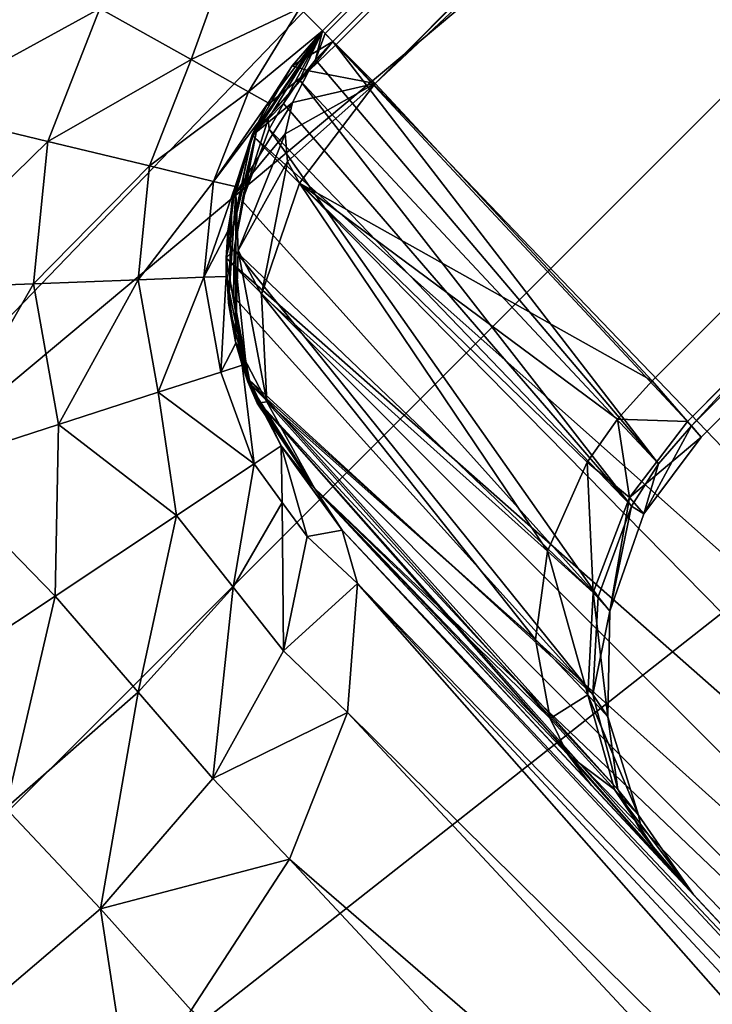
# Model space of a CAD drawing. Header units: millimetres. Extents: x -60 to 60, y -60 to 60.
# Tile 24 of 256: x -45.42 to -44.894, y 9.579 to 10.326. Entities that reach past the tile are written whole.
import ezdxf

# ---------------------------------------------------------------- set-up
doc = ezdxf.new("R2010")
doc.units = ezdxf.units.MM
doc.header["$LTSCALE"] = 65.185185
for name, color, linetype in [('1', 7, 'CONTINUOUS'), ('10', 7, 'CONTINUOUS'), ('13', 7, 'CONTINUOUS'), ('28', 7, 'CONTINUOUS'), ('29', 7, 'CONTINUOUS'), ('33', 7, 'CONTINUOUS'), ('5', 7, 'CONTINUOUS'), ('58', 7, 'CONTINUOUS'), ('604', 7, 'CONTINUOUS'), ('605', 7, 'CONTINUOUS'), ('606', 7, 'CONTINUOUS'), ('607', 7, 'CONTINUOUS'), ('608', 7, 'CONTINUOUS'), ('609', 7, 'CONTINUOUS'), ('622', 7, 'CONTINUOUS'), ('623', 7, 'CONTINUOUS'), ('624', 7, 'CONTINUOUS'), ('625', 7, 'CONTINUOUS'), ('629', 7, 'CONTINUOUS'), ('648', 7, 'CONTINUOUS'), ('650', 7, 'CONTINUOUS'), ('651', 7, 'CONTINUOUS'), ('653', 7, 'CONTINUOUS'), ('654', 7, 'CONTINUOUS'), ('655', 7, 'CONTINUOUS'), ('656', 7, 'CONTINUOUS'), ('657', 7, 'CONTINUOUS'), ('662', 7, 'CONTINUOUS'), ('663', 7, 'CONTINUOUS'), ('672', 7, 'CONTINUOUS'), ('768', 7, 'CONTINUOUS'), ('779', 7, 'CONTINUOUS'), ('780', 7, 'CONTINUOUS'), ('781', 7, 'CONTINUOUS'), ('8', 7, 'CONTINUOUS'), ('818', 7, 'CONTINUOUS')]:
    doc.layers.add(name, color=color, linetype=linetype)

msp = doc.modelspace()

# ---------------------------------------------------------------- linework, layer by layer
at = {"layer": '1', "linetype": 'Continuous'}
for points in [[(-60.10408, 0), (0, 60.10408), (-57.27565, 0), (-60.10408, 0)], [(0, 60.10408), (0, 57.27565), (-57.27565, 0), (0, 60.10408)]]:
    msp.add_3dface(points, dxfattribs=at)
at = {"layer": '10', "linetype": 'Continuous'}
for points in [[(0, 56.2857, 24.8), (-56.2857, 0, 24.8), (-14.79176, 25.80822, 24.8), (0, 56.2857, 24.8)], [(-14.79176, 25.80822, 24.8), (-56.2857, 0, 24.8), (-15.02879, 25.65946, 24.8), (-14.79176, 25.80822, 24.8)], [(-15.02879, 25.65946, 24.8), (-56.2857, 0, 24.8), (-15.22687, 25.4616, 24.8), (-15.02879, 25.65946, 24.8)], [(-15.22687, 25.4616, 24.8), (-56.2857, 0, 24.8), (-15.37608, 25.22434, 24.8), (-15.22687, 25.4616, 24.8)], [(-15.37608, 25.22434, 24.8), (-56.2857, 0, 24.8), (-15.46854, 24.96038, 24.8), (-15.37608, 25.22434, 24.8)], [(-56.2857, 0, 24.8), (-15.5, 24.68172, 24.8), (-15.46854, 24.96038, 24.8), (-56.2857, 0, 24.8)], [(-15.5, 24.68172, 24.8), (-56.2857, 0, 24.8), (-15.46864, 24.40349, 24.8), (-15.5, 24.68172, 24.8)], [(-15.46864, 24.40349, 24.8), (-56.2857, 0, 24.8), (-15.37623, 24.13943, 24.8), (-15.46864, 24.40349, 24.8)], [(-15.37623, 24.13943, 24.8), (-56.2857, 0, 24.8), (-15.22705, 23.90207, 24.8), (-15.37623, 24.13943, 24.8)], [(-15.22705, 23.90207, 24.8), (-56.2857, 0, 24.8), (-15.02921, 23.70432, 24.8), (-15.22705, 23.90207, 24.8)], [(-15.02921, 23.70432, 24.8), (-56.2857, 0, 24.8), (-14.79213, 23.55541, 24.8), (-15.02921, 23.70432, 24.8)], [(-14.79213, 23.55541, 24.8), (-56.2857, 0, 24.8), (-14.52813, 23.46306, 24.8), (-14.79213, 23.55541, 24.8)], [(-14.52813, 23.46306, 24.8), (-56.2857, 0, 24.8), (-14.25017, 23.43172, 24.8), (-14.52813, 23.46306, 24.8)], [(-56.2857, 0, 24.8), (-1.21864, 23.22177, 24.8), (-14.25017, 23.43172, 24.8), (-56.2857, 0, 24.8)], [(-1.21864, 23.22177, 24.8), (-56.2857, 0, 24.8), (-1.12623, 22.9577, 24.8), (-1.21864, 23.22177, 24.8)], [(-1.12623, 22.9577, 24.8), (-56.2857, 0, 24.8), (-0.97705, 22.72035, 24.8), (-1.12623, 22.9577, 24.8)], [(-0.97705, 22.72035, 24.8), (-56.2857, 0, 24.8), (-0.77921, 22.5226, 24.8), (-0.97705, 22.72035, 24.8)], [(-0.77921, 22.5226, 24.8), (-56.2857, 0, 24.8), (-0.54213, 22.37368, 24.8), (-0.77921, 22.5226, 24.8)], [(-0.54213, 22.37368, 24.8), (-56.2857, 0, 24.8), (-0.27813, 22.28134, 24.8), (-0.54213, 22.37368, 24.8)], [(-0.27813, 22.28134, 24.8), (-56.2857, 0, 24.8), (-0.00017, 22.25, 24.8), (-0.27813, 22.28134, 24.8)], [(-56.2857, 0, 24.8), (17.6282, 21.4804, 24.8), (-0.00017, 22.25, 24.8), (-56.2857, 0, 24.8)], [(17.6282, 21.4804, 24.8), (-56.2857, 0, 24.8), (17.98852, 20.61053, 24.8), (17.6282, 21.4804, 24.8)], [(17.98852, 20.61053, 24.8), (-56.2857, 0, 24.8), (18.48045, 19.80778, 24.8), (17.98852, 20.61053, 24.8)], [(18.48045, 19.80778, 24.8), (-56.2857, 0, 24.8), (19.09163, 19.09214, 24.8), (18.48045, 19.80778, 24.8)], [(19.09163, 19.09214, 24.8), (-56.2857, 0, 24.8), (-8.54444, 11.73985, 24.8), (19.09163, 19.09214, 24.8)], [(-8.54444, 11.73985, 24.8), (-56.2857, 0, 24.8), (-8.8085, 11.64744, 24.8), (-8.54444, 11.73985, 24.8)], [(-8.8085, 11.64744, 24.8), (-56.2857, 0, 24.8), (-9.04586, 11.49826, 24.8), (-8.8085, 11.64744, 24.8)], [(-9.04586, 11.49826, 24.8), (-56.2857, 0, 24.8), (-9.24361, 11.30042, 24.8), (-9.04586, 11.49826, 24.8)], [(-9.24361, 11.30042, 24.8), (-56.2857, 0, 24.8), (-9.39253, 11.06333, 24.8), (-9.24361, 11.30042, 24.8)], [(-9.39253, 11.06333, 24.8), (-56.2857, 0, 24.8), (-9.48487, 10.79934, 24.8), (-9.39253, 11.06333, 24.8)], [(-9.48487, 10.79934, 24.8), (-56.2857, 0, 24.8), (-9.51621, 10.52138, 24.8), (-9.48487, 10.79934, 24.8)], [(-9.51621, 10.52138, 24.8), (-56.2857, 0, 24.8), (-9.48495, 10.24344, 24.8), (-9.51621, 10.52138, 24.8)], [(-9.48495, 10.24344, 24.8), (-56.2857, 0, 24.8), (-9.3927, 9.97945, 24.8), (-9.48495, 10.24344, 24.8)], [(-9.3927, 9.97945, 24.8), (-56.2857, 0, 24.8), (-9.24395, 9.74241, 24.8), (-9.3927, 9.97945, 24.8)], [(-9.24395, 9.74241, 24.8), (-56.2857, 0, 24.8), (-9.04608, 9.54433, 24.8), (-9.24395, 9.74241, 24.8)]]:
    msp.add_3dface(points, dxfattribs=at)
at = {"layer": '13', "linetype": 'Continuous'}
for points in [[(-55.15433, 0, 20.4), (0, 55.15433, 20.4), (-15.37623, 25.22402, 20.4), (-55.15433, 0, 20.4)], [(-15.46864, 24.95995, 20.4), (-55.15433, 0, 20.4), (-15.37623, 25.22402, 20.4), (-15.46864, 24.95995, 20.4)], [(-15.5, 24.68172, 20.4), (-55.15433, 0, 20.4), (-15.46864, 24.95995, 20.4), (-15.5, 24.68172, 20.4)], [(-15.46854, 24.40307, 20.4), (-55.15433, 0, 20.4), (-15.5, 24.68172, 20.4), (-15.46854, 24.40307, 20.4)], [(-15.37608, 24.13911, 20.4), (-55.15433, 0, 20.4), (-15.46854, 24.40307, 20.4), (-15.37608, 24.13911, 20.4)], [(-55.15433, 0, 20.4), (-15.37608, 24.13911, 20.4), (-9.39253, 9.97908, 20.4), (-55.15433, 0, 20.4)], [(-9.24361, 9.74199, 20.4), (-55.15433, 0, 20.4), (-9.39253, 9.97908, 20.4), (-9.24361, 9.74199, 20.4)], [(-3.50785, 1.55047, 20.4), (-55.15433, 0, 20.4), (-9.24361, 9.74199, 20.4), (-3.50785, 1.55047, 20.4)]]:
    msp.add_3dface(points, dxfattribs=at)
at = {"layer": '28', "linetype": 'Continuous'}
for points in [[(0, 55.15433, -2), (0, 55.15433, 20.4), (-55.15433, 0, 20.4), (0, 55.15433, -2)], [(0, 55.15433, -2), (-55.15433, 0, 20.4), (-55.15433, 0, -2), (0, 55.15433, -2)]]:
    msp.add_3dface(points, dxfattribs=at)
at = {"layer": '29', "linetype": 'Continuous'}
for points in [[(0, 57.27565, -2), (-55.15433, 0, -2), (-57.27565, 0, -2), (0, 57.27565, -2)], [(0, 55.15433, -2), (-55.15433, 0, -2), (0, 57.27565, -2), (0, 55.15433, -2)]]:
    msp.add_3dface(points, dxfattribs=at)
at = {"layer": '33', "linetype": 'Continuous'}
for points in [[(-57.27565, 0), (0, 57.27565), (-57.27565, 0, -2), (-57.27565, 0)], [(0, 57.27565), (0, 57.27565, -2), (-57.27565, 0, -2), (0, 57.27565)]]:
    msp.add_3dface(points, dxfattribs=at)
at = {"layer": '5', "linetype": 'Continuous'}
for points in [[(0, 60.10408), (-60.10408, 0), (0, 60.10408, 50), (0, 60.10408)], [(-60.10408, 0), (-60.10408, 0, 50), (0, 60.10408, 50), (-60.10408, 0)]]:
    msp.add_3dface(points, dxfattribs=at)
at = {"layer": '58', "linetype": 'Continuous'}
for points in [[(0, 56.2857, 50), (-56.2857, 0, 50), (0, 56.2857, 24.8), (0, 56.2857, 50)], [(-56.2857, 0, 50), (-56.2857, 0, 24.8), (0, 56.2857, 24.8), (-56.2857, 0, 50)]]:
    msp.add_3dface(points, dxfattribs=at)
at = {"layer": '604', "linetype": 'Continuous'}
for points in [[(-45.22166, 10.00259, 48.5), (-45.22071, 9.95972, 48.64523), (-45.24205, 9.98905, 48.65454), (-45.22166, 10.00259, 48.5)], [(-45.22071, 9.95972, 48.64523), (-45.22166, 10.00259, 48.5), (-45.20186, 9.93383, 48.6282), (-45.22071, 9.95972, 48.64523)], [(-45.24205, 9.98905, 48.65454), (-45.25804, 9.8954, 48.77713), (-45.30117, 9.94978, 48.79384), (-45.24205, 9.98905, 48.65454)], [(-45.22071, 9.95972, 48.64523), (-45.25804, 9.8954, 48.77713), (-45.24205, 9.98905, 48.65454), (-45.22071, 9.95972, 48.64523)], [(-45.25804, 9.8954, 48.77713), (-45.22071, 9.95972, 48.64523), (-45.21969, 9.84712, 48.74537), (-45.25804, 9.8954, 48.77713)], [(-45.21969, 9.84712, 48.74537), (-45.22071, 9.95972, 48.64523), (-45.20186, 9.93383, 48.6282), (-45.21969, 9.84712, 48.74537)], [(-45.30117, 9.94978, 48.79384), (-45.33024, 9.81554, 48.88362), (-45.39323, 9.88863, 48.90441), (-45.30117, 9.94978, 48.79384)], [(-45.25804, 9.8954, 48.77713), (-45.33024, 9.81554, 48.88362), (-45.30117, 9.94978, 48.79384), (-45.25804, 9.8954, 48.77713)], [(-45.33024, 9.81554, 48.88362), (-45.25804, 9.8954, 48.77713), (-45.27348, 9.75014, 48.84122), (-45.33024, 9.81554, 48.88362)], [(-45.27348, 9.75014, 48.84122), (-45.25804, 9.8954, 48.77713), (-45.21969, 9.84712, 48.74537), (-45.27348, 9.75014, 48.84122)], [(-45.39323, 9.88863, 48.90441), (-45.43068, 9.72746, 48.95492), (-45.50938, 9.81148, 48.9755), (-45.39323, 9.88863, 48.90441)], [(-45.33024, 9.81554, 48.88362), (-45.43068, 9.72746, 48.95492), (-45.39323, 9.88863, 48.90441), (-45.33024, 9.81554, 48.88362)], [(-45.43068, 9.72746, 48.95492), (-45.33024, 9.81554, 48.88362), (-45.35867, 9.65102, 48.90777), (-45.43068, 9.72746, 48.95492)], [(-45.35867, 9.65102, 48.90777), (-45.33024, 9.81554, 48.88362), (-45.27348, 9.75014, 48.84122), (-45.35867, 9.65102, 48.90777)], [(-45.46798, 9.5583, 48.93925), (-45.43068, 9.72746, 48.95492), (-45.35867, 9.65102, 48.90777), (-45.46798, 9.5583, 48.93925)]]:
    msp.add_3dface(points, dxfattribs=at)
at = {"layer": '605', "linetype": 'Continuous'}
for points in [[(-45.3592, 10.33482, 48.85355), (-45.4995, 10.25804, 48.93301), (-45.44953, 10.38547, 48.93301), (-45.3592, 10.33482, 48.85355)], [(-45.2899, 10.29595, 48.75), (-45.3592, 10.33482, 48.85355), (-45.25771, 10.38522, 48.79389), (-45.2899, 10.29595, 48.75)], [(-45.20749, 10.335, 48.65451), (-45.2899, 10.29595, 48.75), (-45.25771, 10.38522, 48.79389), (-45.20749, 10.335, 48.65451)], [(-45.39883, 10.23378, 48.85355), (-45.4995, 10.25804, 48.93301), (-45.3592, 10.33482, 48.85355), (-45.39883, 10.23378, 48.85355)], [(-45.2899, 10.29595, 48.75), (-45.39883, 10.23378, 48.85355), (-45.3592, 10.33482, 48.85355), (-45.2899, 10.29595, 48.75)], [(-45.24633, 10.27152, 48.62941), (-45.2899, 10.29595, 48.75), (-45.20749, 10.335, 48.65451), (-45.24633, 10.27152, 48.62941)], [(-45.19019, 10.31769, 48.5), (-45.24633, 10.27152, 48.62941), (-45.20749, 10.335, 48.65451), (-45.19019, 10.31769, 48.5)], [(-45.23147, 10.26319, 48.5), (-45.24633, 10.27152, 48.62941), (-45.19019, 10.31769, 48.5), (-45.23147, 10.26319, 48.5)], [(-45.32158, 10.21517, 48.75), (-45.39883, 10.23378, 48.85355), (-45.2899, 10.29595, 48.75), (-45.32158, 10.21517, 48.75)], [(-45.24633, 10.27152, 48.62941), (-45.32158, 10.21517, 48.75), (-45.2899, 10.29595, 48.75), (-45.24633, 10.27152, 48.62941)], [(-45.27302, 10.20347, 48.62941), (-45.32158, 10.21517, 48.75), (-45.24633, 10.27152, 48.62941), (-45.27302, 10.20347, 48.62941)], [(-45.23147, 10.26319, 48.5), (-45.27302, 10.20347, 48.62941), (-45.24633, 10.27152, 48.62941), (-45.23147, 10.26319, 48.5)], [(-45.39883, 10.23378, 48.85355), (-45.51305, 10.12183, 48.93301), (-45.4995, 10.25804, 48.93301), (-45.39883, 10.23378, 48.85355)], [(-45.23934, 10.24796, 48.5), (-45.27302, 10.20347, 48.62941), (-45.23147, 10.26319, 48.5), (-45.23934, 10.24796, 48.5)], [(-45.25646, 10.19948, 48.5), (-45.27302, 10.20347, 48.62941), (-45.23934, 10.24796, 48.5), (-45.25646, 10.19948, 48.5)], [(-45.40957, 10.12578, 48.85355), (-45.51305, 10.12183, 48.93301), (-45.39883, 10.23378, 48.85355), (-45.40957, 10.12578, 48.85355)], [(-45.32158, 10.21517, 48.75), (-45.40957, 10.12578, 48.85355), (-45.39883, 10.23378, 48.85355), (-45.32158, 10.21517, 48.75)], [(-45.33017, 10.12882, 48.75), (-45.40957, 10.12578, 48.85355), (-45.32158, 10.21517, 48.75), (-45.33017, 10.12882, 48.75)], [(-45.27302, 10.20347, 48.62941), (-45.33017, 10.12882, 48.75), (-45.32158, 10.21517, 48.75), (-45.27302, 10.20347, 48.62941)], [(-45.28025, 10.13072, 48.62941), (-45.33017, 10.12882, 48.75), (-45.27302, 10.20347, 48.62941), (-45.28025, 10.13072, 48.62941)], [(-45.25646, 10.19948, 48.5), (-45.28025, 10.13072, 48.62941), (-45.27302, 10.20347, 48.62941), (-45.25646, 10.19948, 48.5)], [(-45.26217, 10.16576, 48.5), (-45.28025, 10.13072, 48.62941), (-45.25646, 10.19948, 48.5), (-45.26217, 10.16576, 48.5)], [(-45.26323, 10.13137, 48.5), (-45.28025, 10.13072, 48.62941), (-45.26217, 10.16576, 48.5), (-45.26323, 10.13137, 48.5)], [(-45.28025, 10.13072, 48.62941), (-45.31502, 10.04337, 48.75), (-45.33017, 10.12882, 48.75), (-45.28025, 10.13072, 48.62941)], [(-45.26749, 10.05874, 48.62941), (-45.31502, 10.04337, 48.75), (-45.28025, 10.13072, 48.62941), (-45.26749, 10.05874, 48.62941)], [(-45.26323, 10.13137, 48.5), (-45.26749, 10.05874, 48.62941), (-45.28025, 10.13072, 48.62941), (-45.26323, 10.13137, 48.5)], [(-45.25604, 10.08067, 48.5), (-45.26749, 10.05874, 48.62941), (-45.26323, 10.13137, 48.5), (-45.25604, 10.08067, 48.5)], [(-45.40957, 10.12578, 48.85355), (-45.48915, 9.98706, 48.93301), (-45.51305, 10.12183, 48.93301), (-45.40957, 10.12578, 48.85355)], [(-45.39062, 10.01892, 48.85355), (-45.48915, 9.98706, 48.93301), (-45.40957, 10.12578, 48.85355), (-45.39062, 10.01892, 48.85355)], [(-45.33017, 10.12882, 48.75), (-45.39062, 10.01892, 48.85355), (-45.40957, 10.12578, 48.85355), (-45.33017, 10.12882, 48.75)], [(-45.31502, 10.04337, 48.75), (-45.39062, 10.01892, 48.85355), (-45.33017, 10.12882, 48.75), (-45.31502, 10.04337, 48.75)], [(-45.25128, 10.06399, 48.5), (-45.26749, 10.05874, 48.62941), (-45.25604, 10.08067, 48.5), (-45.25128, 10.06399, 48.5)], [(-45.25128, 10.06399, 48.5), (-45.24205, 9.98905, 48.65454), (-45.26749, 10.05874, 48.62941), (-45.25128, 10.06399, 48.5)], [(-45.22166, 10.00259, 48.5), (-45.24205, 9.98905, 48.65454), (-45.25128, 10.06399, 48.5), (-45.22166, 10.00259, 48.5)], [(-45.26749, 10.05874, 48.62941), (-45.24205, 9.98905, 48.65454), (-45.31502, 10.04337, 48.75), (-45.26749, 10.05874, 48.62941)], [(-45.31502, 10.04337, 48.75), (-45.30117, 9.94978, 48.79384), (-45.39062, 10.01892, 48.85355), (-45.31502, 10.04337, 48.75)], [(-45.24205, 9.98905, 48.65454), (-45.30117, 9.94978, 48.79384), (-45.31502, 10.04337, 48.75), (-45.24205, 9.98905, 48.65454)], [(-45.39062, 10.01892, 48.85355), (-45.39323, 9.88863, 48.90441), (-45.48915, 9.98706, 48.93301), (-45.39062, 10.01892, 48.85355)], [(-45.30117, 9.94978, 48.79384), (-45.39323, 9.88863, 48.90441), (-45.39062, 10.01892, 48.85355), (-45.30117, 9.94978, 48.79384)], [(-45.39323, 9.88863, 48.90441), (-45.50938, 9.81148, 48.9755), (-45.48915, 9.98706, 48.93301), (-45.39323, 9.88863, 48.90441)]]:
    msp.add_3dface(points, dxfattribs=at)
at = {"layer": '606', "linetype": 'Continuous'}
for points in [[(-45.23147, 10.26319, 48.5), (-45.19019, 10.31769, 48.5), (-45.24346, 10.23878, 44.9379), (-45.23147, 10.26319, 48.5)], [(-45.24346, 10.23878, 44.9379), (-45.19019, 10.31769, 48.5), (-45.19019, 10.31769, 44.9379), (-45.24346, 10.23878, 44.9379)], [(-45.23934, 10.24796, 48.5), (-45.23147, 10.26319, 48.5), (-45.24346, 10.23878, 44.9379), (-45.23934, 10.24796, 48.5)], [(-45.25646, 10.19948, 48.5), (-45.23934, 10.24796, 48.5), (-45.24346, 10.23878, 44.9379), (-45.25646, 10.19948, 48.5)], [(-45.26337, 10.14538, 44.9379), (-45.25646, 10.19948, 48.5), (-45.24346, 10.23878, 44.9379), (-45.26337, 10.14538, 44.9379)], [(-45.26217, 10.16576, 48.5), (-45.25646, 10.19948, 48.5), (-45.26337, 10.14538, 44.9379), (-45.26217, 10.16576, 48.5)], [(-45.26323, 10.13137, 48.5), (-45.26217, 10.16576, 48.5), (-45.26337, 10.14538, 44.9379), (-45.26323, 10.13137, 48.5)], [(-45.24681, 10.05132, 44.9379), (-45.26323, 10.13137, 48.5), (-45.26337, 10.14538, 44.9379), (-45.24681, 10.05132, 44.9379)], [(-45.25604, 10.08067, 48.5), (-45.26323, 10.13137, 48.5), (-45.24681, 10.05132, 44.9379), (-45.25604, 10.08067, 48.5)], [(-45.25128, 10.06399, 48.5), (-45.25604, 10.08067, 48.5), (-45.24681, 10.05132, 44.9379), (-45.25128, 10.06399, 48.5)], [(-45.22166, 10.00259, 48.5), (-45.25128, 10.06399, 48.5), (-45.24681, 10.05132, 44.9379), (-45.22166, 10.00259, 48.5)], [(-45.19625, 9.97042, 44.9379), (-45.22166, 10.00259, 48.5), (-45.24681, 10.05132, 44.9379), (-45.19625, 9.97042, 44.9379)], [(-45.20966, 9.98604, 48.46712), (-45.22166, 10.00259, 48.5), (-45.19625, 9.97042, 44.9379), (-45.20966, 9.98604, 48.46712)], [(-45.19625, 9.97042, 48.43366), (-45.20966, 9.98604, 48.46712), (-45.19625, 9.97042, 44.9379), (-45.19625, 9.97042, 48.43366)]]:
    msp.add_3dface(points, dxfattribs=at)
at = {"layer": '607', "linetype": 'Continuous'}
for points in [[(-45.22166, 10.00259, 48.5), (-45.20966, 9.98604, 48.46712), (-45.17515, 9.9386, 48.50303), (-45.22166, 10.00259, 48.5)], [(-45.20186, 9.93383, 48.6282), (-45.22166, 10.00259, 48.5), (-45.17515, 9.9386, 48.50303), (-45.20186, 9.93383, 48.6282)], [(-45.20966, 9.98604, 48.46712), (-45.19625, 9.97042, 48.43366), (-45.17515, 9.9386, 48.50303), (-45.20966, 9.98604, 48.46712)], [(-45.16363, 9.89822, 48.57189), (-45.20186, 9.93383, 48.6282), (-45.17515, 9.9386, 48.50303), (-45.16363, 9.89822, 48.57189)], [(-45.21969, 9.84712, 48.74537), (-45.20186, 9.93383, 48.6282), (-45.16363, 9.89822, 48.57189), (-45.21969, 9.84712, 48.74537)], [(-45.17107, 9.80024, 48.69453), (-45.21969, 9.84712, 48.74537), (-45.16363, 9.89822, 48.57189), (-45.17107, 9.80024, 48.69453)], [(-45.27348, 9.75014, 48.84122), (-45.21969, 9.84712, 48.74537), (-45.17107, 9.80024, 48.69453), (-45.27348, 9.75014, 48.84122)], [(-45.21527, 9.68886, 48.78904), (-45.27348, 9.75014, 48.84122), (-45.17107, 9.80024, 48.69453), (-45.21527, 9.68886, 48.78904)], [(-45.35867, 9.65102, 48.90777), (-45.27348, 9.75014, 48.84122), (-45.21527, 9.68886, 48.78904), (-45.35867, 9.65102, 48.90777)], [(-45.28996, 9.57427, 48.84958), (-45.35867, 9.65102, 48.90777), (-45.21527, 9.68886, 48.78904), (-45.28996, 9.57427, 48.84958)], [(-45.46798, 9.5583, 48.93925), (-45.35867, 9.65102, 48.90777), (-45.33819, 9.51682, 48.86639), (-45.46798, 9.5583, 48.93925)], [(-45.33819, 9.51682, 48.86639), (-45.35867, 9.65102, 48.90777), (-45.28996, 9.57427, 48.84958), (-45.33819, 9.51682, 48.86639)]]:
    msp.add_3dface(points, dxfattribs=at)
at = {"layer": '608', "linetype": 'Continuous'}
for points in [[(-45.17515, 9.9386, 48.50303), (-45.19625, 9.97042, 48.43366), (-44.47345, 9.19531, 47.86018), (-45.17515, 9.9386, 48.50303)], [(-44.47345, 9.19531, 47.86018), (-45.19625, 9.97042, 48.43366), (-44.83499, 9.58301, 48.14654), (-44.47345, 9.19531, 47.86018)], [(-45.16363, 9.89822, 48.57189), (-45.17515, 9.9386, 48.50303), (-44.45251, 9.16368, 47.92956), (-45.16363, 9.89822, 48.57189)], [(-44.45251, 9.16368, 47.92956), (-45.17515, 9.9386, 48.50303), (-44.47345, 9.19531, 47.86018), (-44.45251, 9.16368, 47.92956)], [(-45.17107, 9.80024, 48.69453), (-45.16363, 9.89822, 48.57189), (-44.43996, 9.07762, 48.06217), (-45.17107, 9.80024, 48.69453)], [(-44.43996, 9.07762, 48.06217), (-45.16363, 9.89822, 48.57189), (-44.44112, 9.12352, 47.99843), (-44.43996, 9.07762, 48.06217)], [(-44.44112, 9.12352, 47.99843), (-45.16363, 9.89822, 48.57189), (-44.45251, 9.16368, 47.92956), (-44.44112, 9.12352, 47.99843)], [(-45.21527, 9.68886, 48.78904), (-45.17107, 9.80024, 48.69453), (-44.4487, 9.026, 48.12112), (-45.21527, 9.68886, 48.78904)], [(-44.4487, 9.026, 48.12112), (-45.17107, 9.80024, 48.69453), (-44.43996, 9.07762, 48.06217), (-44.4487, 9.026, 48.12112)], [(-45.28996, 9.57427, 48.84958), (-45.21527, 9.68886, 48.78904), (-44.49289, 8.91501, 48.21576), (-45.28996, 9.57427, 48.84958)], [(-44.49289, 8.91501, 48.21576), (-45.21527, 9.68886, 48.78904), (-44.4487, 9.026, 48.12112), (-44.49289, 8.91501, 48.21576)]]:
    msp.add_3dface(points, dxfattribs=at)
at = {"layer": '609', "linetype": 'Continuous'}
for points in [[(-45.19625, 9.97042, 48.43366), (-45.19625, 9.97042, 44.9379), (-44.83499, 9.58301, 48.14654), (-45.19625, 9.97042, 48.43366)], [(-45.19625, 9.97042, 44.9379), (-44.47345, 9.19531, 47.86018), (-44.83499, 9.58301, 48.14654), (-45.19625, 9.97042, 44.9379)], [(-44.47345, 9.19531, 47.86018), (-45.19625, 9.97042, 44.9379), (-44.92401, 9.67848, 43.65244), (-44.47345, 9.19531, 47.86018)], [(-44.93022, 9.68514, 43.32944), (-45.19625, 9.97042, 41), (-44.90882, 9.66219, 43.49029), (-44.93022, 9.68514, 43.32944)], [(-44.98583, 9.74477, 43.18763), (-45.19625, 9.97042, 41), (-44.93022, 9.68514, 43.32944), (-44.98583, 9.74477, 43.18763)], [(-45.19625, 9.97042, 42.81076), (-45.19625, 9.97042, 41), (-44.98583, 9.74477, 43.18763), (-45.19625, 9.97042, 42.81076)], [(-45.19625, 9.97042, 41), (-44.71879, 9.45841, 41), (-44.90882, 9.66219, 43.49029), (-45.19625, 9.97042, 41)], [(-44.90882, 9.66219, 43.49029), (-44.47345, 9.19531, 47.86018), (-44.92401, 9.67848, 43.65244), (-44.90882, 9.66219, 43.49029)], [(-44.71879, 9.45841, 41), (-44.47345, 9.19531, 47.86018), (-44.90882, 9.66219, 43.49029), (-44.71879, 9.45841, 41)]]:
    msp.add_3dface(points, dxfattribs=at)
at = {"layer": '622', "linetype": 'Continuous'}
msp.add_3dface([(-45.19019, 10.31769, 48.5), (-45.20749, 10.335, 48.65451), (-38.46054, 17.04734, 48.5), (-45.19019, 10.31769, 48.5)], dxfattribs=at)
at = {"layer": '623', "linetype": 'Continuous'}
for points in [[(-38.46054, 17.04734, 41), (-45.19019, 10.31769, 41), (-38.46054, 17.04734, 42.81076), (-38.46054, 17.04734, 41)], [(-45.19019, 10.31769, 41), (-45.19019, 10.31769, 42.81076), (-38.46054, 17.04734, 42.81076), (-45.19019, 10.31769, 41)]]:
    msp.add_3dface(points, dxfattribs=at)
at = {"layer": '624', "linetype": 'Continuous'}
for points in [[(-45.19019, 10.31769, 44.9379), (-38.46054, 17.04734, 48.5), (-38.46054, 17.04734, 44.9379), (-45.19019, 10.31769, 44.9379)], [(-45.19019, 10.31769, 44.9379), (-45.19019, 10.31769, 48.5), (-38.46054, 17.04734, 48.5), (-45.19019, 10.31769, 44.9379)]]:
    msp.add_3dface(points, dxfattribs=at)
at = {"layer": '625', "linetype": 'Continuous'}
for points in [[(-45.19019, 10.31769, 42.81076), (-45.18226, 10.30977, 42.88477), (-38.46054, 17.04734, 42.81076), (-45.19019, 10.31769, 42.81076)], [(-45.18226, 10.30977, 42.88477), (-45.1799, 10.3074, 42.89481), (-38.46054, 17.04734, 42.81076), (-45.18226, 10.30977, 42.88477)], [(-38.46054, 17.04734, 42.81076), (-45.1799, 10.3074, 42.89481), (-38.45025, 17.03705, 42.89481), (-38.46054, 17.04734, 42.81076)], [(-45.1799, 10.3074, 42.89481), (-45.15023, 10.27773, 42.96907), (-38.45025, 17.03705, 42.89481), (-45.1799, 10.3074, 42.89481)], [(-45.15023, 10.27773, 42.96907), (-38.44772, 17.03452, 42.90423), (-38.45025, 17.03705, 42.89481), (-45.15023, 10.27773, 42.96907)], [(-45.15023, 10.27773, 42.96907), (-38.42058, 17.00738, 42.96907), (-38.44772, 17.03452, 42.90423), (-45.15023, 10.27773, 42.96907)]]:
    msp.add_3dface(points, dxfattribs=at)
at = {"layer": '629', "linetype": 'Continuous'}
for points in [[(-44.35895, 9.45187, 41), (-45.19019, 10.31769, 41), (-38.46054, 17.04734, 41), (-44.35895, 9.45187, 41)], [(-45.19019, 10.31769, 41), (-44.35895, 9.45187, 41), (-45.24356, 10.23854, 41), (-45.19019, 10.31769, 41)], [(-44.42391, 9.4051, 41), (-45.26337, 10.14528, 41), (-45.24356, 10.23854, 41), (-44.42391, 9.4051, 41)], [(-44.35895, 9.45187, 41), (-44.42391, 9.4051, 41), (-45.24356, 10.23854, 41), (-44.35895, 9.45187, 41)], [(-44.42391, 9.4051, 41), (-44.50025, 9.38125, 41), (-45.26337, 10.14528, 41), (-44.42391, 9.4051, 41)], [(-44.50025, 9.38125, 41), (-45.24683, 10.05139, 41), (-45.26337, 10.14528, 41), (-44.50025, 9.38125, 41)], [(-44.58015, 9.38271, 41), (-45.19625, 9.97042, 41), (-45.24683, 10.05139, 41), (-44.58015, 9.38271, 41)], [(-44.50025, 9.38125, 41), (-44.58015, 9.38271, 41), (-45.24683, 10.05139, 41), (-44.50025, 9.38125, 41)], [(-45.19625, 9.97042, 41), (-44.58015, 9.38271, 41), (-44.65557, 9.40932, 41), (-45.19625, 9.97042, 41)], [(-44.71879, 9.45841, 41), (-45.19625, 9.97042, 41), (-44.65557, 9.40932, 41), (-44.71879, 9.45841, 41)]]:
    msp.add_3dface(points, dxfattribs=at)
at = {"layer": '648', "linetype": 'Continuous'}
for points in [[(-45.18225, 10.30975, 44.8638), (-38.4526, 17.0394, 44.8638), (-44.91001, 10.01782, 43.57838), (-45.18225, 10.30975, 44.8638)], [(-38.4526, 17.0394, 44.8638), (-38.16067, 16.76716, 43.57838), (-44.91001, 10.01782, 43.57838), (-38.4526, 17.0394, 44.8638)]]:
    msp.add_3dface(points, dxfattribs=at)
at = {"layer": '650', "linetype": 'Continuous'}
for points in [[(-38.19492, 16.79694, 43.34597), (-44.93979, 10.05207, 43.34597), (-44.913, 10.02126, 43.41686), (-38.19492, 16.79694, 43.34597)], [(-38.16409, 16.77014, 43.41694), (-38.19492, 16.79694, 43.34597), (-44.913, 10.02126, 43.41686), (-38.16409, 16.77014, 43.41694)], [(-44.90269, 10.00939, 43.49728), (-38.16409, 16.77014, 43.41694), (-44.913, 10.02126, 43.41686), (-44.90269, 10.00939, 43.49728)], [(-38.15224, 16.75984, 43.49736), (-38.16409, 16.77014, 43.41694), (-44.90269, 10.00939, 43.49728), (-38.15224, 16.75984, 43.49736)], [(-44.91001, 10.01782, 43.57838), (-38.16067, 16.76716, 43.57838), (-38.15224, 16.75984, 43.49736), (-44.91001, 10.01782, 43.57838)], [(-44.91001, 10.01782, 43.57838), (-38.15224, 16.75984, 43.49736), (-44.90269, 10.00939, 43.49728), (-44.91001, 10.01782, 43.57838)]]:
    msp.add_3dface(points, dxfattribs=at)
at = {"layer": '651', "linetype": 'Continuous'}
for points in [[(-45.15023, 10.27773, 42.96907), (-38.19492, 16.79694, 43.34597), (-38.42058, 17.00738, 42.96907), (-45.15023, 10.27773, 42.96907)], [(-44.93979, 10.05207, 43.34597), (-38.19492, 16.79694, 43.34597), (-45.15023, 10.27773, 42.96907), (-44.93979, 10.05207, 43.34597)]]:
    msp.add_3dface(points, dxfattribs=at)
at = {"layer": '653', "linetype": 'Continuous'}
for points in [[(-44.93979, 10.05207, 43.34597), (-45.15023, 10.27773, 42.96907), (-45.20754, 10.20224, 42.95586), (-44.93979, 10.05207, 43.34597)], [(-45.23644, 10.1175, 42.92126), (-45.01926, 9.92262, 43.31283), (-45.20754, 10.20224, 42.95586), (-45.23644, 10.1175, 42.92126)], [(-44.96624, 10.023, 43.34333), (-44.93979, 10.05207, 43.34597), (-45.20754, 10.20224, 42.95586), (-44.96624, 10.023, 43.34333)], [(-45.01926, 9.92262, 43.31283), (-44.98921, 9.99032, 43.33659), (-45.20754, 10.20224, 42.95586), (-45.01926, 9.92262, 43.31283)], [(-44.98921, 9.99032, 43.33659), (-44.96624, 10.023, 43.34333), (-45.20754, 10.20224, 42.95586), (-44.98921, 9.99032, 43.33659)], [(-45.23246, 10.03621, 42.87037), (-45.0284, 9.8556, 43.2778), (-45.23644, 10.1175, 42.92126), (-45.23246, 10.03621, 42.87037)], [(-45.0284, 9.8556, 43.2778), (-45.01926, 9.92262, 43.31283), (-45.23644, 10.1175, 42.92126), (-45.0284, 9.8556, 43.2778)], [(-45.01718, 9.7956, 43.23562), (-45.0284, 9.8556, 43.2778), (-45.23246, 10.03621, 42.87037), (-45.01718, 9.7956, 43.23562)], [(-45.19625, 9.97042, 42.81076), (-45.01718, 9.7956, 43.23562), (-45.23246, 10.03621, 42.87037), (-45.19625, 9.97042, 42.81076)], [(-45.19625, 9.97042, 42.81076), (-44.98583, 9.74477, 43.18763), (-45.00382, 9.76836, 43.21185), (-45.19625, 9.97042, 42.81076)], [(-45.01718, 9.7956, 43.23562), (-45.19625, 9.97042, 42.81076), (-45.00382, 9.76836, 43.21185), (-45.01718, 9.7956, 43.23562)]]:
    msp.add_3dface(points, dxfattribs=at)
at = {"layer": '654', "linetype": 'Continuous'}
for points in [[(-44.913, 10.02126, 43.41686), (-44.93979, 10.05207, 43.34597), (-44.96624, 10.023, 43.34333), (-44.913, 10.02126, 43.41686)], [(-44.96624, 10.023, 43.34333), (-44.98921, 9.99032, 43.33659), (-44.95714, 9.9635, 43.41233), (-44.96624, 10.023, 43.34333)], [(-44.913, 10.02126, 43.41686), (-44.96624, 10.023, 43.34333), (-44.95714, 9.9635, 43.41233), (-44.913, 10.02126, 43.41686)], [(-44.90269, 10.00939, 43.49728), (-44.913, 10.02126, 43.41686), (-44.95714, 9.9635, 43.41233), (-44.90269, 10.00939, 43.49728)], [(-44.91001, 10.01782, 43.57838), (-44.90269, 10.00939, 43.49728), (-44.94609, 9.95105, 43.49692), (-44.91001, 10.01782, 43.57838)], [(-44.91001, 10.01782, 43.57838), (-44.94609, 9.95105, 43.49692), (-44.93502, 9.98904, 43.57962), (-44.91001, 10.01782, 43.57838)], [(-44.90269, 10.00939, 43.49728), (-44.95714, 9.9635, 43.41233), (-44.94609, 9.95105, 43.49692), (-44.90269, 10.00939, 43.49728)], [(-44.98921, 9.99032, 43.33659), (-45.01926, 9.92262, 43.31283), (-44.98468, 9.89125, 43.39961), (-44.98921, 9.99032, 43.33659)], [(-44.95714, 9.9635, 43.41233), (-44.98921, 9.99032, 43.33659), (-44.98468, 9.89125, 43.39961), (-44.95714, 9.9635, 43.41233)], [(-44.93502, 9.98904, 43.57962), (-44.94609, 9.95105, 43.49692), (-44.95564, 9.95679, 43.58257), (-44.93502, 9.98904, 43.57962)], [(-44.95714, 9.9635, 43.41233), (-44.98468, 9.89125, 43.39961), (-44.97192, 9.87722, 43.4959), (-44.95714, 9.9635, 43.41233)], [(-44.94609, 9.95105, 43.49692), (-44.95714, 9.9635, 43.41233), (-44.97192, 9.87722, 43.4959), (-44.94609, 9.95105, 43.49692)], [(-44.95564, 9.95679, 43.58257), (-44.97192, 9.87722, 43.4959), (-44.9808, 9.88806, 43.59285), (-44.95564, 9.95679, 43.58257)], [(-44.94609, 9.95105, 43.49692), (-44.97192, 9.87722, 43.4959), (-44.95564, 9.95679, 43.58257), (-44.94609, 9.95105, 43.49692)], [(-45.01926, 9.92262, 43.31283), (-45.0284, 9.8556, 43.2778), (-44.9887, 9.81353, 43.3794), (-45.01926, 9.92262, 43.31283)], [(-44.98468, 9.89125, 43.39961), (-45.01926, 9.92262, 43.31283), (-44.9887, 9.81353, 43.3794), (-44.98468, 9.89125, 43.39961)], [(-44.98468, 9.89125, 43.39961), (-44.9887, 9.81353, 43.3794), (-44.97338, 9.79697, 43.49428), (-44.98468, 9.89125, 43.39961)], [(-44.97192, 9.87722, 43.4959), (-44.98468, 9.89125, 43.39961), (-44.97338, 9.79697, 43.49428), (-44.97192, 9.87722, 43.4959)], [(-44.9808, 9.88806, 43.59285), (-44.97192, 9.87722, 43.4959), (-44.98484, 9.81399, 43.60882), (-44.9808, 9.88806, 43.59285)], [(-44.97192, 9.87722, 43.4959), (-44.97338, 9.79697, 43.49428), (-44.98484, 9.81399, 43.60882), (-44.97192, 9.87722, 43.4959)], [(-45.0284, 9.8556, 43.2778), (-45.01718, 9.7956, 43.23562), (-44.9887, 9.81353, 43.3794), (-45.0284, 9.8556, 43.2778)], [(-44.9887, 9.81353, 43.3794), (-45.01718, 9.7956, 43.23562), (-44.96856, 9.74186, 43.3547), (-44.9887, 9.81353, 43.3794)], [(-44.97338, 9.79697, 43.49428), (-44.9887, 9.81353, 43.3794), (-44.95022, 9.72217, 43.49231), (-44.97338, 9.79697, 43.49428)], [(-44.9887, 9.81353, 43.3794), (-44.96856, 9.74186, 43.3547), (-44.95022, 9.72217, 43.49231), (-44.9887, 9.81353, 43.3794)], [(-44.98484, 9.81399, 43.60882), (-44.97338, 9.79697, 43.49428), (-44.96581, 9.74174, 43.62926), (-44.98484, 9.81399, 43.60882)], [(-45.01718, 9.7956, 43.23562), (-45.00382, 9.76836, 43.21185), (-44.96856, 9.74186, 43.3547), (-45.01718, 9.7956, 43.23562)], [(-44.97338, 9.79697, 43.49428), (-44.95022, 9.72217, 43.49231), (-44.96581, 9.74174, 43.62926), (-44.97338, 9.79697, 43.49428)], [(-44.98583, 9.74477, 43.18763), (-44.93022, 9.68514, 43.32944), (-45.00382, 9.76836, 43.21185), (-44.98583, 9.74477, 43.18763)], [(-45.00382, 9.76836, 43.21185), (-44.93022, 9.68514, 43.32944), (-44.96856, 9.74186, 43.3547), (-45.00382, 9.76836, 43.21185)], [(-44.96856, 9.74186, 43.3547), (-44.90882, 9.66219, 43.49029), (-44.95022, 9.72217, 43.49231), (-44.96856, 9.74186, 43.3547)], [(-44.93022, 9.68514, 43.32944), (-44.90882, 9.66219, 43.49029), (-44.96856, 9.74186, 43.3547), (-44.93022, 9.68514, 43.32944)], [(-44.96581, 9.74174, 43.62926), (-44.95022, 9.72217, 43.49231), (-44.94723, 9.70789, 43.64088), (-44.96581, 9.74174, 43.62926)], [(-44.95022, 9.72217, 43.49231), (-44.90882, 9.66219, 43.49029), (-44.94723, 9.70789, 43.64088), (-44.95022, 9.72217, 43.49231)], [(-44.90882, 9.66219, 43.49029), (-44.92401, 9.67848, 43.65244), (-44.94723, 9.70789, 43.64088), (-44.90882, 9.66219, 43.49029)]]:
    msp.add_3dface(points, dxfattribs=at)
at = {"layer": '655', "linetype": 'Continuous'}
for points in [[(-45.18225, 10.30975, 44.8638), (-44.93502, 9.98904, 43.57962), (-45.19537, 10.29571, 44.86421), (-45.18225, 10.30975, 44.8638)], [(-45.18225, 10.30975, 44.8638), (-44.91001, 10.01782, 43.57838), (-44.93502, 9.98904, 43.57962), (-45.18225, 10.30975, 44.8638)], [(-45.19537, 10.29571, 44.86421), (-44.93502, 9.98904, 43.57962), (-45.20753, 10.28061, 44.86507), (-45.19537, 10.29571, 44.86421)], [(-45.20753, 10.28061, 44.86507), (-44.95564, 9.95679, 43.58257), (-45.21974, 10.26272, 44.86654), (-45.20753, 10.28061, 44.86507)], [(-44.93502, 9.98904, 43.57962), (-44.95564, 9.95679, 43.58257), (-45.20753, 10.28061, 44.86507), (-44.93502, 9.98904, 43.57962)], [(-45.21974, 10.26272, 44.86654), (-44.95564, 9.95679, 43.58257), (-45.23076, 10.2432, 44.86864), (-45.21974, 10.26272, 44.86654)], [(-45.23076, 10.2432, 44.86864), (-44.9808, 9.88806, 43.59285), (-45.25106, 10.18869, 44.87672), (-45.23076, 10.2432, 44.86864)], [(-44.95564, 9.95679, 43.58257), (-44.9808, 9.88806, 43.59285), (-45.23076, 10.2432, 44.86864), (-44.95564, 9.95679, 43.58257)], [(-45.25106, 10.18869, 44.87672), (-44.9808, 9.88806, 43.59285), (-45.25724, 10.15179, 44.88379), (-45.25106, 10.18869, 44.87672)], [(-45.25724, 10.15179, 44.88379), (-44.98484, 9.81399, 43.60882), (-45.25786, 10.11602, 44.89179), (-45.25724, 10.15179, 44.88379)], [(-44.9808, 9.88806, 43.59285), (-44.98484, 9.81399, 43.60882), (-45.25724, 10.15179, 44.88379), (-44.9808, 9.88806, 43.59285)], [(-45.25786, 10.11602, 44.89179), (-44.98484, 9.81399, 43.60882), (-45.2455, 10.05267, 44.90879), (-45.25786, 10.11602, 44.89179)], [(-45.2455, 10.05267, 44.90879), (-44.96581, 9.74174, 43.62926), (-45.23933, 10.03662, 44.91374), (-45.2455, 10.05267, 44.90879)], [(-44.98484, 9.81399, 43.60882), (-44.96581, 9.74174, 43.62926), (-45.2455, 10.05267, 44.90879), (-44.98484, 9.81399, 43.60882)], [(-44.96581, 9.74174, 43.62926), (-44.94723, 9.70789, 43.64088), (-45.23933, 10.03662, 44.91374), (-44.96581, 9.74174, 43.62926)], [(-44.94723, 9.70789, 43.64088), (-44.92401, 9.67848, 43.65244), (-45.23933, 10.03662, 44.91374), (-44.94723, 9.70789, 43.64088)], [(-44.92401, 9.67848, 43.65244), (-45.19625, 9.97042, 44.9379), (-45.23933, 10.03662, 44.91374), (-44.92401, 9.67848, 43.65244)]]:
    msp.add_3dface(points, dxfattribs=at)
at = {"layer": '656', "linetype": 'Continuous'}
for points in [[(-45.24346, 10.23878, 44.9379), (-45.19019, 10.31769, 44.9379), (-45.24042, 10.24182, 44.90984), (-45.24346, 10.23878, 44.9379)], [(-45.24042, 10.24182, 44.90984), (-45.19019, 10.31769, 44.9379), (-45.23155, 10.25069, 44.88437), (-45.24042, 10.24182, 44.90984)], [(-45.19019, 10.31769, 44.9379), (-45.21974, 10.26272, 44.86654), (-45.23155, 10.25069, 44.88437), (-45.19019, 10.31769, 44.9379)], [(-45.19019, 10.31769, 44.9379), (-45.20753, 10.28061, 44.86507), (-45.21974, 10.26272, 44.86654), (-45.19019, 10.31769, 44.9379)], [(-45.19019, 10.31769, 44.9379), (-45.19537, 10.29571, 44.86421), (-45.20753, 10.28061, 44.86507), (-45.19019, 10.31769, 44.9379)], [(-45.19019, 10.31769, 44.9379), (-45.18819, 10.3157, 44.90043), (-45.19537, 10.29571, 44.86421), (-45.19019, 10.31769, 44.9379)], [(-45.18819, 10.3157, 44.90043), (-45.18225, 10.30975, 44.8638), (-45.19537, 10.29571, 44.86421), (-45.18819, 10.3157, 44.90043)], [(-45.21974, 10.26272, 44.86654), (-45.23076, 10.2432, 44.86864), (-45.23155, 10.25069, 44.88437), (-45.21974, 10.26272, 44.86654)], [(-45.23076, 10.2432, 44.86864), (-45.25106, 10.18869, 44.87672), (-45.23155, 10.25069, 44.88437), (-45.23076, 10.2432, 44.86864)], [(-45.25106, 10.18869, 44.87672), (-45.24042, 10.24182, 44.90984), (-45.23155, 10.25069, 44.88437), (-45.25106, 10.18869, 44.87672)], [(-45.25724, 10.15179, 44.88379), (-45.26337, 10.14538, 44.9379), (-45.24042, 10.24182, 44.90984), (-45.25724, 10.15179, 44.88379)], [(-45.26337, 10.14538, 44.9379), (-45.24346, 10.23878, 44.9379), (-45.24042, 10.24182, 44.90984), (-45.26337, 10.14538, 44.9379)], [(-45.25106, 10.18869, 44.87672), (-45.25724, 10.15179, 44.88379), (-45.24042, 10.24182, 44.90984), (-45.25106, 10.18869, 44.87672)], [(-45.24681, 10.05132, 44.9379), (-45.26337, 10.14538, 44.9379), (-45.25724, 10.15179, 44.88379), (-45.24681, 10.05132, 44.9379)], [(-45.24681, 10.05132, 44.9379), (-45.25724, 10.15179, 44.88379), (-45.25786, 10.11602, 44.89179), (-45.24681, 10.05132, 44.9379)], [(-45.24681, 10.05132, 44.9379), (-45.25786, 10.11602, 44.89179), (-45.2455, 10.05267, 44.90879), (-45.24681, 10.05132, 44.9379)], [(-45.24681, 10.05132, 44.9379), (-45.2455, 10.05267, 44.90879), (-45.23933, 10.03662, 44.91374), (-45.24681, 10.05132, 44.9379)], [(-45.19625, 9.97042, 44.9379), (-45.24681, 10.05132, 44.9379), (-45.23933, 10.03662, 44.91374), (-45.19625, 9.97042, 44.9379)]]:
    msp.add_3dface(points, dxfattribs=at)
at = {"layer": '657', "linetype": 'Continuous'}
for points in [[(-45.19019, 10.31769, 44.9379), (-38.46054, 17.04734, 44.9379), (-38.45855, 17.04534, 44.90043), (-45.19019, 10.31769, 44.9379)], [(-45.19019, 10.31769, 44.9379), (-38.45855, 17.04534, 44.90043), (-45.18819, 10.3157, 44.90043), (-45.19019, 10.31769, 44.9379)], [(-38.45855, 17.04534, 44.90043), (-38.4526, 17.0394, 44.8638), (-45.18819, 10.3157, 44.90043), (-38.45855, 17.04534, 44.90043)], [(-38.4526, 17.0394, 44.8638), (-45.18225, 10.30975, 44.8638), (-45.18819, 10.3157, 44.90043), (-38.4526, 17.0394, 44.8638)]]:
    msp.add_3dface(points, dxfattribs=at)
at = {"layer": '662', "linetype": 'Continuous'}
for points in [[(-45.21317, 10.29124, 42.81076), (-45.18226, 10.30977, 42.88477), (-45.19019, 10.31769, 42.81076), (-45.21317, 10.29124, 42.81076)], [(-45.20051, 10.28752, 42.88823), (-45.18226, 10.30977, 42.88477), (-45.21317, 10.29124, 42.81076), (-45.20051, 10.28752, 42.88823)], [(-45.18226, 10.30977, 42.88477), (-45.20051, 10.28752, 42.88823), (-45.1799, 10.3074, 42.89481), (-45.18226, 10.30977, 42.88477)], [(-45.20051, 10.28752, 42.88823), (-45.15023, 10.27773, 42.96907), (-45.1799, 10.3074, 42.89481), (-45.20051, 10.28752, 42.88823)], [(-45.21301, 10.26339, 42.89828), (-45.20051, 10.28752, 42.88823), (-45.24364, 10.23835, 42.81076), (-45.21301, 10.26339, 42.89828)], [(-45.24364, 10.23835, 42.81076), (-45.20051, 10.28752, 42.88823), (-45.23289, 10.26063, 42.81076), (-45.24364, 10.23835, 42.81076)], [(-45.23289, 10.26063, 42.81076), (-45.20051, 10.28752, 42.88823), (-45.21317, 10.29124, 42.81076), (-45.23289, 10.26063, 42.81076)], [(-45.21301, 10.26339, 42.89828), (-45.15023, 10.27773, 42.96907), (-45.20051, 10.28752, 42.88823), (-45.21301, 10.26339, 42.89828)], [(-45.2167, 10.21862, 42.93379), (-45.15023, 10.27773, 42.96907), (-45.21859, 10.23967, 42.91396), (-45.2167, 10.21862, 42.93379)], [(-45.21859, 10.23967, 42.91396), (-45.15023, 10.27773, 42.96907), (-45.21301, 10.26339, 42.89828), (-45.21859, 10.23967, 42.91396)], [(-45.20754, 10.20224, 42.95586), (-45.15023, 10.27773, 42.96907), (-45.2167, 10.21862, 42.93379), (-45.20754, 10.20224, 42.95586)], [(-45.25611, 10.19449, 42.83772), (-45.21301, 10.26339, 42.89828), (-45.24364, 10.23835, 42.81076), (-45.25611, 10.19449, 42.83772)], [(-45.21859, 10.23967, 42.91396), (-45.21301, 10.26339, 42.89828), (-45.25611, 10.19449, 42.83772), (-45.21859, 10.23967, 42.91396)], [(-45.25611, 10.19449, 42.83772), (-45.24364, 10.23835, 42.81076), (-45.25867, 10.18937, 42.81076), (-45.25611, 10.19449, 42.83772)], [(-45.25431, 10.15105, 42.87682), (-45.21859, 10.23967, 42.91396), (-45.25611, 10.19449, 42.83772), (-45.25431, 10.15105, 42.87682)], [(-45.2167, 10.21862, 42.93379), (-45.21859, 10.23967, 42.91396), (-45.25431, 10.15105, 42.87682), (-45.2167, 10.21862, 42.93379)], [(-45.23644, 10.1175, 42.92126), (-45.2167, 10.21862, 42.93379), (-45.25431, 10.15105, 42.87682), (-45.23644, 10.1175, 42.92126)], [(-45.23644, 10.1175, 42.92126), (-45.20754, 10.20224, 42.95586), (-45.2167, 10.21862, 42.93379), (-45.23644, 10.1175, 42.92126)], [(-45.26162, 10.11102, 42.81076), (-45.25611, 10.19449, 42.83772), (-45.25867, 10.18937, 42.81076), (-45.26162, 10.11102, 42.81076)], [(-45.25627, 10.0816, 42.81076), (-45.25611, 10.19449, 42.83772), (-45.26162, 10.11102, 42.81076), (-45.25627, 10.0816, 42.81076)], [(-45.25431, 10.15105, 42.87682), (-45.25611, 10.19449, 42.83772), (-45.25627, 10.0816, 42.81076), (-45.25431, 10.15105, 42.87682)], [(-45.23246, 10.03621, 42.87037), (-45.25431, 10.15105, 42.87682), (-45.25627, 10.0816, 42.81076), (-45.23246, 10.03621, 42.87037)], [(-45.23246, 10.03621, 42.87037), (-45.23644, 10.1175, 42.92126), (-45.25431, 10.15105, 42.87682), (-45.23246, 10.03621, 42.87037)], [(-45.23246, 10.03621, 42.87037), (-45.25627, 10.0816, 42.81076), (-45.23985, 10.03497, 42.81076), (-45.23246, 10.03621, 42.87037)], [(-45.19625, 9.97042, 42.81076), (-45.23246, 10.03621, 42.87037), (-45.23985, 10.03497, 42.81076), (-45.19625, 9.97042, 42.81076)]]:
    msp.add_3dface(points, dxfattribs=at)
at = {"layer": '663', "linetype": 'Continuous'}
for points in [[(-45.19019, 10.31769, 42.81076), (-45.19019, 10.31769, 41), (-45.24356, 10.23854, 41), (-45.19019, 10.31769, 42.81076)], [(-45.21317, 10.29124, 42.81076), (-45.19019, 10.31769, 42.81076), (-45.24356, 10.23854, 41), (-45.21317, 10.29124, 42.81076)], [(-45.23289, 10.26063, 42.81076), (-45.21317, 10.29124, 42.81076), (-45.24356, 10.23854, 41), (-45.23289, 10.26063, 42.81076)], [(-45.24364, 10.23835, 42.81076), (-45.23289, 10.26063, 42.81076), (-45.24356, 10.23854, 41), (-45.24364, 10.23835, 42.81076)], [(-45.26337, 10.14528, 41), (-45.24364, 10.23835, 42.81076), (-45.24356, 10.23854, 41), (-45.26337, 10.14528, 41)], [(-45.25867, 10.18937, 42.81076), (-45.24364, 10.23835, 42.81076), (-45.26337, 10.14528, 41), (-45.25867, 10.18937, 42.81076)], [(-45.26162, 10.11102, 42.81076), (-45.25867, 10.18937, 42.81076), (-45.26337, 10.14528, 41), (-45.26162, 10.11102, 42.81076)], [(-45.24683, 10.05139, 41), (-45.26162, 10.11102, 42.81076), (-45.26337, 10.14528, 41), (-45.24683, 10.05139, 41)], [(-45.25627, 10.0816, 42.81076), (-45.26162, 10.11102, 42.81076), (-45.24683, 10.05139, 41), (-45.25627, 10.0816, 42.81076)], [(-45.23985, 10.03497, 42.81076), (-45.25627, 10.0816, 42.81076), (-45.24683, 10.05139, 41), (-45.23985, 10.03497, 42.81076)], [(-45.19625, 9.97042, 41), (-45.23985, 10.03497, 42.81076), (-45.24683, 10.05139, 41), (-45.19625, 9.97042, 41)], [(-45.19625, 9.97042, 41), (-45.19625, 9.97042, 42.81076), (-45.23985, 10.03497, 42.81076), (-45.19625, 9.97042, 41)]]:
    msp.add_3dface(points, dxfattribs=at)
at = {"layer": '672', "linetype": 'Continuous'}
msp.add_3dface([(0, 57.42621, 49), (-45.54374, 10.67125, 49), (-57.42621, 0, 49), (0, 57.42621, 49)], dxfattribs=at)
at = {"layer": '768', "linetype": 'Continuous'}
for points in [[(0, 57.44472, 50), (-57.44472, 0, 50), (-0.31747, 53.44514, 50), (0, 57.44472, 50)], [(-0.31747, 53.44514, 50), (-57.44472, 0, 50), (-4.10212, 49.74447, 50), (-0.31747, 53.44514, 50)], [(-4.10212, 49.74447, 50), (-57.44472, 0, 50), (-8.26439, 45.65976, 50), (-4.10212, 49.74447, 50)], [(-8.26439, 45.65976, 50), (-57.44472, 0, 50), (-12.72133, 41.26875, 50), (-8.26439, 45.65976, 50)], [(-12.72133, 41.26875, 50), (-57.44472, 0, 50), (-17.38885, 36.65134, 50), (-12.72133, 41.26875, 50)], [(-17.38885, 36.65134, 50), (-57.44472, 0, 50), (-22.18627, 31.88519, 50), (-17.38885, 36.65134, 50)], [(-22.18627, 31.88519, 50), (-57.44472, 0, 50), (-27.04105, 27.04105, 50), (-22.18627, 31.88519, 50)], [(-27.04105, 27.04105, 50), (-57.44472, 0, 50), (-31.88519, 22.18627, 50), (-27.04105, 27.04105, 50)], [(-31.88519, 22.18627, 50), (-57.44472, 0, 50), (-36.65134, 17.38885, 50), (-31.88519, 22.18627, 50)], [(-36.65134, 17.38885, 50), (-57.44472, 0, 50), (-41.26875, 12.72133, 50), (-36.65134, 17.38885, 50)], [(-41.26875, 12.72133, 50), (-57.44472, 0, 50), (-45.65976, 8.26439, 50), (-41.26875, 12.72133, 50)]]:
    msp.add_3dface(points, dxfattribs=at)
at = {"layer": '779', "linetype": 'Continuous'}
for points in [[(-57.62144, 0.17672, 49.74346), (-57.614, 0.16928, 49.82203), (-0.17672, 57.62144, 49.74346), (-57.62144, 0.17672, 49.74346)], [(-0.17672, 57.62144, 49.74346), (-57.614, 0.16928, 49.82203), (-0.16923, 57.61396, 49.82226), (-0.17672, 57.62144, 49.74346)], [(-57.614, 0.16928, 49.82203), (-57.58942, 0.14469, 49.89362), (-0.16923, 57.61396, 49.82226), (-57.614, 0.16928, 49.82203)], [(-0.16923, 57.61396, 49.82226), (-57.58942, 0.14469, 49.89362), (-0.14463, 57.58935, 49.89375), (-0.16923, 57.61396, 49.82226)], [(-57.58942, 0.14469, 49.89362), (-57.55017, 0.10544, 49.95066), (-0.14463, 57.58935, 49.89375), (-57.58942, 0.14469, 49.89362)], [(-0.14463, 57.58935, 49.89375), (-57.55017, 0.10544, 49.95066), (-0.1054, 57.55012, 49.9507), (-0.14463, 57.58935, 49.89375)], [(-57.55017, 0.10544, 49.95066), (-57.50023, 0.05551, 49.98736), (-0.1054, 57.55012, 49.9507), (-57.55017, 0.10544, 49.95066)], [(-0.1054, 57.55012, 49.9507), (-57.50023, 0.05551, 49.98736), (-0.05551, 57.50023, 49.98736), (-0.1054, 57.55012, 49.9507)], [(-57.50023, 0.05551, 49.98736), (-57.44472, 0, 50), (-0.05551, 57.50023, 49.98736), (-57.50023, 0.05551, 49.98736)], [(-57.44472, 0, 50), (0, 57.44472, 50), (-0.05551, 57.50023, 49.98736), (-57.44472, 0, 50)]]:
    msp.add_3dface(points, dxfattribs=at)
at = {"layer": '780', "linetype": 'Continuous'}
for points in [[(-57.60292, 0.17672, 49.24346), (-57.62144, 0.17672, 49.74346), (-0.17672, 57.62144, 49.74346), (-57.60292, 0.17672, 49.24346)], [(-57.60292, 0.17672, 49.24346), (-0.17672, 57.62144, 49.74346), (-0.17672, 57.60292, 49.24346), (-57.60292, 0.17672, 49.24346)]]:
    msp.add_3dface(points, dxfattribs=at)
at = {"layer": '781', "linetype": 'Continuous'}
for points in [[(-57.60292, 0.17672, 49.24346), (-0.17672, 57.60292, 49.24346), (-0.16201, 57.58821, 49.14996), (-57.60292, 0.17672, 49.24346)], [(-57.58817, 0.16196, 49.14981), (-57.60292, 0.17672, 49.24346), (-0.16201, 57.58821, 49.14996), (-57.58817, 0.16196, 49.14981)], [(-0.12338, 57.54959, 49.07096), (-57.58817, 0.16196, 49.14981), (-0.16201, 57.58821, 49.14996), (-0.12338, 57.54959, 49.07096)], [(-57.54956, 0.12335, 49.07092), (-57.58817, 0.16196, 49.14981), (-0.12338, 57.54959, 49.07096), (-57.54956, 0.12335, 49.07092)], [(-0.06656, 57.49277, 49.0184), (-57.54956, 0.12335, 49.07092), (-0.12338, 57.54959, 49.07096), (-0.06656, 57.49277, 49.0184)], [(-57.49279, 0.06658, 49.01841), (-57.54956, 0.12335, 49.07092), (-0.06656, 57.49277, 49.0184), (-57.49279, 0.06658, 49.01841)], [(0, 57.42621, 49), (-57.49279, 0.06658, 49.01841), (-0.06656, 57.49277, 49.0184), (0, 57.42621, 49)], [(0, 57.42621, 49), (-57.42621, 0, 49), (-57.49279, 0.06658, 49.01841), (0, 57.42621, 49)]]:
    msp.add_3dface(points, dxfattribs=at)
at = {"layer": '8', "linetype": 'Continuous'}
for points in [[(0, 60.10408, 50), (-60.10408, 0, 50), (0, 56.2857, 50), (0, 60.10408, 50)], [(-60.10408, 0, 50), (-56.2857, 0, 50), (0, 56.2857, 50), (-60.10408, 0, 50)]]:
    msp.add_3dface(points, dxfattribs=at)
at = {"layer": '818', "linetype": 'Continuous'}
msp.add_3dface([(-41.26875, 12.72133, 50), (-45.65976, 8.26439, 50), (-38.50272, 8.97097, 47.48239), (-41.26875, 12.72133, 50)], dxfattribs=at)

doc.saveas('drawing.dxf')
